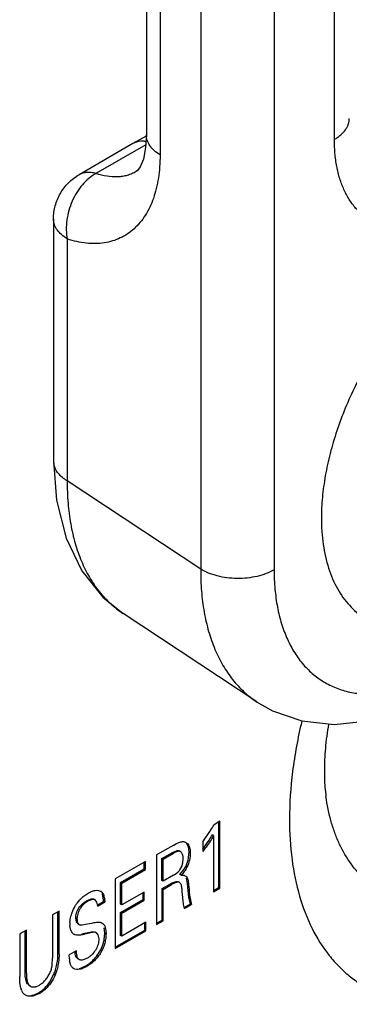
# Model space of a CAD drawing. Header units: inches. Extents: x 0 to 34, y 0 to 22.
# Tile 53 of 179: x 4.739 to 4.884, y 14.655 to 15.089. Entities that reach past the tile are written whole.
import ezdxf

# ---------------------------------------------------------------- set-up
doc = ezdxf.new("R2010")
doc.units = ezdxf.units.IN
doc.header["$LTSCALE"] = 1.87
doc.header["$MEASUREMENT"] = 0
doc.layers.get('0').update_dxf_attribs({"linetype": 'CONTINUOUS'})
doc.layers.add('ARTWORK', color=7, linetype='CONTINUOUS')

msp = doc.modelspace()

# ---------------------------------------------------------------- linework, layer by layer
at = {"color": 7, "linetype": 'CONTINUOUS'}
for p, q in [((4.8186263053, 15.4040993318), (4.8186263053, 14.846696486)), ((4.8509916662, 15.4037739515), (4.8509916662, 14.8463694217)), ((4.7946683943, 15.2523761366), (4.7946683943, 15.0383225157)), ((4.8007129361, 15.2435161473), (4.8007129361, 15.0294625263)), ((4.8775561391, 15.0362982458), (4.8775561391, 15.2445211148)), ((4.7946314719, 15.0376701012), (4.7887668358, 15.034450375)), ((4.7887670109, 15.0344500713), (4.7649730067, 15.0207117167)), ((4.7944204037, 15.0339497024), (4.7724353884, 15.0212559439)), ((4.7649801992, 15.0207158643), (4.7649730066, 15.0207117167)), ((4.7901794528, 15.0220897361), (4.7901473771, 15.0220712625)), ((4.7537235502, 15.0012264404), (4.7537235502, 14.8944581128)), ((4.7597681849, 14.9923663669), (4.759768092, 14.885598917)), ((4.8186263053, 14.846696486), (4.759768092, 14.885598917)), ((4.8433141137, 14.7881782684), (4.7844559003, 14.8270807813))]:
    msp.add_line(p, q, dxfattribs=at)
for points in [[(4.7946683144, 15.0383195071), (4.7943531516, 15.0327642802), (4.7933322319, 15.0276531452), (4.7919614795, 15.0242505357), (4.7907533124, 15.0225494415), (4.7901484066, 15.0220718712)], [(4.7537235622, 14.8944588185), (4.7550161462, 14.8771381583), (4.7592354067, 14.8603665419), (4.7661762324, 14.845994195), (4.7754822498, 14.8343600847), (4.7844936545, 14.8270558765)], [(4.8432683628, 14.7882085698), (4.8503212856, 14.7842085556), (4.8632920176, 14.7797412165), (4.8775150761, 14.7782084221), (4.8926058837, 14.7797573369)]]:
    msp.add_lwpolyline(points, dxfattribs=at)
msp.add_arc((4.7613852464, 14.8944648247), 0.0076607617, 180.0501998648, 193.3573731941, dxfattribs=at)
for points, knots in [([(4.8775561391, 15.0362982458), (4.8780626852, 15.0365907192), (4.8790276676, 15.0372030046), (4.8807381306, 15.0385261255), (4.8821643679, 15.0400258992), (4.8831956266, 15.0416756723), (4.8837406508, 15.0429203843), (4.884070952, 15.0441924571), (4.884145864, 15.04505376), (4.8841462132, 15.0454795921)], [0, 0, 0, 0, 0.1484438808, 0.2894984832, 0.5484645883, 0.6678586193, 0.7818280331, 0.8919299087, 1, 1, 1, 1]), ([(4.8007129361, 15.0294625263), (4.7998028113, 15.0300260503), (4.798153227, 15.0312390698), (4.7961905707, 15.0334131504), (4.7951441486, 15.0354419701), (4.7947365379, 15.037090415), (4.7946694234, 15.0379126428), (4.7946693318, 15.0383195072)], [0, 0, 0, 0, 0.2872806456, 0.5459368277, 0.7797637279, 0.8908093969, 1, 1, 1, 1]), ([(4.9332068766, 15.0041724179), (4.931432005, 15.0031478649), (4.9278881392, 15.0012926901), (4.922483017, 14.9990782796), (4.9171732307, 14.9975292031), (4.9120103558, 14.996661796), (4.9070418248, 14.9964870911), (4.902315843, 14.9970128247), (4.8978813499, 14.9982378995), (4.8937878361, 15.0001544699), (4.8900810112, 15.0027408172), (4.8868025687, 15.0059682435), (4.8839840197, 15.0097977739), (4.8816507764, 15.0141875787), (4.8798203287, 15.0190920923), (4.8785068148, 15.0244647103), (4.8777216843, 15.0302525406), (4.8775562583, 15.0342490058), (4.8775561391, 15.0362982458)], [0, 0, 0, 0, 0.0742761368, 0.1447554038, 0.2113717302, 0.2743308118, 0.3340147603, 0.3909850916, 0.4460080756, 0.5000109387, 0.5540132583, 0.6090347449, 0.6660028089, 0.7256837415, 0.788639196, 0.8552519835, 0.9257282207, 1, 1, 1, 1]), ([(4.7944433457, 15.0353836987), (4.7939279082, 15.0354589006), (4.7929122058, 15.0355391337), (4.7914214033, 15.0354256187), (4.7900266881, 15.0350740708), (4.7891685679, 15.034681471), (4.7887670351, 15.0344500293)], [0, 0, 0, 0, 0.2668419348, 0.5198171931, 0.7625812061, 1, 1, 1, 1]), ([(4.8007129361, 15.0294625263), (4.8007128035, 15.0277204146), (4.8005965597, 15.0243121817), (4.8000507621, 15.0193468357), (4.7991368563, 15.0146755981), (4.7974815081, 15.0090355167), (4.795098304, 15.0039126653), (4.7919572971, 14.9995710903), (4.7893338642, 14.9968223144), (4.7864114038, 14.9945313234), (4.7832099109, 14.9927186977), (4.7797562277, 14.9913968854), (4.7760770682, 14.9905761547), (4.7722004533, 14.9902603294), (4.7681541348, 14.9904493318), (4.763968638, 14.9911394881), (4.7611763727, 14.9919075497), (4.7597681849, 14.9923663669)], [0, 0, 0, 0, 0.078215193, 0.1529490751, 0.2240579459, 0.2915918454, 0.4166476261, 0.4751281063, 0.5315670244, 0.586675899, 0.6412504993, 0.6961221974, 0.7520974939, 0.8099211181, 0.8702325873, 0.9335056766, 1, 1, 1, 1]), ([(4.7537235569, 15.0012244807), (4.753723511, 15.0022055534), (4.753851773, 15.0041703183), (4.7544283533, 15.0070651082), (4.7553763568, 15.0098613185), (4.7566831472, 15.0125089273), (4.7583228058, 15.014964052), (4.7602700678, 15.0171835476), (4.7624901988, 15.0191309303), (4.764129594, 15.0202244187), (4.7649805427, 15.0207152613)], [0, 0, 0, 0, 0.1249529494, 0.2499235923, 0.3749157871, 0.4999120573, 0.6248987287, 0.7498649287, 0.8748825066, 1, 1, 1, 1]), ([(4.7724352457, 15.0212559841), (4.7701706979, 15.0200114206), (4.7670711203, 15.017337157), (4.7638747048, 15.0129424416), (4.7618664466, 15.0091152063), (4.7603984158, 15.0049967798), (4.7595192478, 15.000735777), (4.7592651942, 14.9964924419), (4.7595247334, 14.993707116), (4.7597682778, 14.9923663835)], [0, 0, 0, 0, 0.2322643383, 0.358045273, 0.4877776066, 0.6191919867, 0.7498479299, 0.8775159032, 1, 1, 1, 1]), ([(4.7724354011, 15.0212559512), (4.7717625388, 15.0214539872), (4.7704326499, 15.021740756), (4.7684556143, 15.0218098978), (4.7666127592, 15.0214883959), (4.7654927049, 15.0210112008), (4.7649802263, 15.0207158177)], [0, 0, 0, 0, 0.2742232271, 0.5291428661, 0.7687395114, 1, 1, 1, 1]), ([(4.7901474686, 15.0220714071), (4.7895406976, 15.0217229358), (4.7882778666, 15.0210985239), (4.7862699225, 15.0203981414), (4.7841565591, 15.019937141), (4.7811626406, 15.0196385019), (4.7771741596, 15.0199041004), (4.7740282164, 15.0207157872), (4.7724353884, 15.0212559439)], [0, 0, 0, 0, 0.1149076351, 0.2306487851, 0.3484028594, 0.4692733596, 0.7237939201, 1, 1, 1, 1]), ([(4.7597681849, 14.9923664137), (4.758857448, 14.9929303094), (4.7572074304, 14.9941412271), (4.7555316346, 14.9960030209), (4.7545902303, 14.9975862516), (4.7540927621, 14.9987788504), (4.753791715, 14.9999951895), (4.7537237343, 15.0008175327), (4.7537235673, 15.0012244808)], [0, 0, 0, 0, 0.2872741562, 0.545593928, 0.6652517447, 0.7798500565, 0.8908623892, 1, 1, 1, 1]), ([(4.9561196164, 14.9960284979), (4.9535177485, 14.9951894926), (4.9482558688, 14.9931196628), (4.9405275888, 14.9890711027), (4.9328106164, 14.9840362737), (4.9252008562, 14.9780766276), (4.91779009, 14.9712661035), (4.9106690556, 14.9636888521), (4.9039262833, 14.9554375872), (4.8976438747, 14.9466151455), (4.8919004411, 14.9373299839), (4.8867666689, 14.9276971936), (4.882305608, 14.9178361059), (4.8785738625, 14.9078682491), (4.8756156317, 14.8979175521), (4.8734684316, 14.8881045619), (4.8721605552, 14.8785527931), (4.8718487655, 14.8722713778), (4.8718487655, 14.8692100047)], [0, 0, 0, 0, 0.0510980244, 0.1054079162, 0.1628143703, 0.2230817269, 0.2858695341, 0.3507599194, 0.4172746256, 0.4848896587, 0.5530546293, 0.6212027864, 0.6887711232, 0.7552088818, 0.8199902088, 0.8826443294, 0.9427791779, 1, 1, 1, 1]), ([(4.759768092, 14.8855981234), (4.7590157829, 14.8860639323), (4.7576286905, 14.8870557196), (4.7558838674, 14.8887838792), (4.7546118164, 14.8906609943), (4.7540915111, 14.8920203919), (4.7539317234, 14.892695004)], [0, 0, 0, 0, 0.2821107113, 0.5414068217, 0.7789652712, 1, 1, 1, 1]), ([(4.7597680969, 14.8855989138), (4.7597517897, 14.8823409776), (4.7599724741, 14.8759817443), (4.7611277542, 14.8667515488), (4.763091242, 14.8581446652), (4.7658495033, 14.8502364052), (4.769383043, 14.8430966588), (4.7736667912, 14.8367910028), (4.778664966, 14.831382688), (4.7824699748, 14.8283934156), (4.7844559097, 14.8270807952)], [0, 0, 0, 0, 0.1477754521, 0.288206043, 0.4213257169, 0.5474535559, 0.6672304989, 0.7816435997, 0.8920239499, 1, 1, 1, 1]), ([(4.8718487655, 14.8692100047), (4.8718487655, 14.8672298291), (4.8719740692, 14.8633445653), (4.8725600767, 14.8576615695), (4.8735394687, 14.8522698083), (4.8749075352, 14.8472024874), (4.8766562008, 14.842487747), (4.8787782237, 14.8381525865), (4.8812607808, 14.8342213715), (4.8840928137, 14.8307193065), (4.8872576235, 14.8276681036), (4.8907366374, 14.8250870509), (4.8945092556, 14.8229943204), (4.898550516, 14.8214008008), (4.9028357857, 14.8203180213), (4.9073379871, 14.8197493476), (4.912029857, 14.8196969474), (4.9151998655, 14.8199995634), (4.9168037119, 14.8202302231)], [0, 0, 0, 0, 0.0771350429, 0.1512873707, 0.2223547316, 0.2903688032, 0.3554849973, 0.4179374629, 0.4780466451, 0.5362180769, 0.5929562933, 0.6488366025, 0.7044814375, 0.760524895, 0.817580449, 0.8762058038, 0.9368815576, 1, 1, 1, 1]), ([(4.8186263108, 14.8466964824), (4.8186100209, 14.8434416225), (4.8188302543, 14.8370882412), (4.8199832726, 14.8278661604), (4.8219429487, 14.8192660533), (4.8246959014, 14.8113630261), (4.8282227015, 14.8042267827), (4.8324983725, 14.7979227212), (4.8374872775, 14.7925139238), (4.8412856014, 14.7895226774), (4.8432681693, 14.7882086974)], [0, 0, 0, 0, 0.1477585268, 0.2881804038, 0.4212992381, 0.5474326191, 0.667219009, 0.7816418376, 0.8920276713, 1, 1, 1, 1]), ([(4.8509916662, 14.8463694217), (4.8498776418, 14.8457261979), (4.8474363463, 14.8445957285), (4.8434596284, 14.8434058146), (4.8391546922, 14.8426919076), (4.8346917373, 14.842480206), (4.8302440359, 14.8427805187), (4.8259841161, 14.8435796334), (4.8220802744, 14.8448480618), (4.819702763, 14.8460290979), (4.8186263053, 14.8466956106)], [0, 0, 0, 0, 0.1145658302, 0.2384115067, 0.36868789, 0.5022280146, 0.6354564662, 0.7648242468, 0.8872410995, 1, 1, 1, 1]), ([(4.8509916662, 14.8463694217), (4.8509917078, 14.8435382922), (4.8512194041, 14.8380190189), (4.8523051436, 14.8300269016), (4.8538376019, 14.8237577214), (4.8554345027, 14.8190818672), (4.8572180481, 14.8147590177), (4.8598686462, 14.8097727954), (4.8637605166, 14.8044847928), (4.8682881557, 14.8000282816), (4.8734065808, 14.7964561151), (4.879059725, 14.7938101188), (4.8851833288, 14.792117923), (4.8917091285, 14.7913920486), (4.8973528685, 14.7915901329), (4.9019885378, 14.7922073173), (4.9068366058, 14.7931626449), (4.9130323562, 14.7949705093), (4.9204968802, 14.798026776), (4.9253907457, 14.8005895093), (4.9278426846, 14.8020051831)], [0, 0, 0, 0, 0.0742992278, 0.1447425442, 0.2113508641, 0.2432814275, 0.2743372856, 0.3340114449, 0.3909740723, 0.4459909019, 0.4999888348, 0.5539872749, 0.609005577, 0.6659705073, 0.7256476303, 0.7567051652, 0.7886375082, 0.8552495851, 0.9256968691, 1, 1, 1, 1])]:
    msp.add_open_spline(points, degree=3, knots=knots, dxfattribs=at)
at = {"color": 3, "linetype": 'CONTINUOUS'}
for points, knots in [([(4.863185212, 14.7795491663), (4.8614413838, 14.7722398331), (4.8587744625, 14.7578957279), (4.8577678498, 14.7433277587), (4.8577678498, 14.736282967)], [0, 0, 0, 0, 0.516129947, 1, 1, 1, 1]), ([(4.8749893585, 14.7783243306), (4.8743855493, 14.7747528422), (4.8734843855, 14.767901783), (4.8731447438, 14.7609975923), (4.8731447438, 14.7577173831)], [0, 0, 0, 0, 0.524771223, 1, 1, 1, 1]), ([(5.0107570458, 14.760828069), (5.0049607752, 14.7524026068), (4.995453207, 14.7405443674), (4.9812340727, 14.7267548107), (4.970349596, 14.7179409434), (4.9592680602, 14.710652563), (4.9481679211, 14.7050073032), (4.9372237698, 14.7011045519), (4.9266065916, 14.6990180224), (4.9164876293, 14.6987985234), (4.9085329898, 14.7002218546), (4.9026816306, 14.7023024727), (4.897197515, 14.7049716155), (4.8908965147, 14.7094980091), (4.8845555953, 14.7166346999), (4.8804226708, 14.7237556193), (4.877775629, 14.730089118), (4.8754940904, 14.7371080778), (4.8743799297, 14.7426537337), (4.8738632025, 14.7464424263)], [0, 0, 0, 0, 0.1644696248, 0.2430944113, 0.31825778, 0.38936544, 0.4560204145, 0.5180627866, 0.5756451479, 0.6292926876, 0.6799382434, 0.7045750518, 0.7289829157, 0.7778498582, 0.8282074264, 0.8814125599, 0.9094330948, 0.9385046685, 1, 1, 1, 1]), ([(4.8731447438, 14.7577173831), (4.8731447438, 14.7566998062), (4.8732025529, 14.7529326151), (4.8734904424, 14.7491666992), (4.8738624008, 14.7464418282)], [0, 0, 0, 0, 0.2700778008, 1, 1, 1, 1]), ([(4.8577678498, 14.736282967), (4.8577678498, 14.7303434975), (4.8584365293, 14.7188868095), (4.861692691, 14.7026383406), (4.8671387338, 14.6882782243), (4.8735512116, 14.677978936), (4.8796493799, 14.6710996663), (4.8846209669, 14.6666573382), (4.8900294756, 14.6628884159), (4.895843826, 14.659809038), (4.9020351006, 14.6574372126), (4.9108581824, 14.6552077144), (4.9228019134, 14.6543032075), (4.9378164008, 14.6561902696), (4.953433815, 14.6609320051), (4.969366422, 14.6684184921), (4.9853243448, 14.6784962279), (5.0010129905, 14.6909655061), (5.0161328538, 14.7055901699), (5.0303946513, 14.7220852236), (5.0390856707, 14.7340304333), (5.0432290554, 14.7402379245)], [0, 0, 0, 0, 0.0658873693, 0.1268967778, 0.1831457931, 0.235384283, 0.260407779, 0.2849281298, 0.3091663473, 0.3333571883, 0.3577365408, 0.3825333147, 0.4341070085, 0.4894906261, 0.5494886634, 0.6144219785, 0.6841973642, 0.7583929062, 0.8363475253, 0.9172087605, 1, 1, 1, 1])]:
    msp.add_open_spline(points, degree=3, knots=knots, dxfattribs=at)
at = {"layer": 'ARTWORK', "color": 3, "linetype": 'CONTINUOUS'}
for p, q in [((4.8271179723, 14.7354283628), (4.8244965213, 14.7339147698)), ((4.8271179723, 14.7059724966), (4.8271179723, 14.7354283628)), ((4.8195511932, 14.7264208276), (4.8230206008, 14.7314256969)), ((4.8242910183, 14.7291575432), (4.8242910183, 14.7043402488)), ((4.8067908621, 14.7249708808), (4.7991909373, 14.7205827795)), ((4.8067908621, 14.7249708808), (4.8078998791, 14.7255817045)), ((4.8078998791, 14.7255817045), (4.8086415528, 14.7259287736)), ((4.8116780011, 14.7263434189), (4.8121042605, 14.7261485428)), ((4.813459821, 14.7245005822), (4.813650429, 14.7240031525)), ((4.8195511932, 14.7264208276), (4.8195511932, 14.7221641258)), ((4.7991909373, 14.7205827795), (4.7991909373, 14.6898477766)), ((4.8020466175, 14.7186519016), (4.8067010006, 14.7213392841)), ((4.8101705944, 14.7216340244), (4.809714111, 14.7220350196)), ((4.7942316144, 14.7177193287), (4.7808916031, 14.7100169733)), ((4.7942316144, 14.7140979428), (4.7942316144, 14.7177193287)), ((4.8020466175, 14.7089928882), (4.8020466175, 14.7186519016)), ((4.8094984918, 14.7139767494), (4.8102793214, 14.7154223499)), ((4.8102793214, 14.7154223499), (4.8107699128, 14.7170840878)), ((4.8107699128, 14.7170840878), (4.810940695, 14.7188084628)), ((4.7838371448, 14.7080963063), (4.7942316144, 14.7140979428)), ((4.8067010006, 14.7116802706), (4.8020466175, 14.7089928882)), ((4.8067010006, 14.7116802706), (4.8071295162, 14.7119370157)), ((4.8071295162, 14.7119370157), (4.8077392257, 14.7123274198)), ((4.8077392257, 14.7123274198), (4.8086960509, 14.7130693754)), ((4.8086960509, 14.7130693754), (4.8091335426, 14.7135131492)), ((4.8100273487, 14.7116821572), (4.8111990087, 14.7116396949)), ((4.7808916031, 14.7100169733), (4.7808916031, 14.6792819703)), ((4.7838371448, 14.6985206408), (4.7838371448, 14.7080963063)), ((4.8021077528, 14.705406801), (4.805815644, 14.7075476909)), ((4.8074252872, 14.7083134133), (4.805815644, 14.7075476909)), ((4.8098103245, 14.707912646), (4.809345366, 14.7083917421)), ((4.812833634, 14.710102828), (4.8130324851, 14.7094967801)), ((4.8130324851, 14.7094967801), (4.8131113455, 14.7091111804)), ((4.8131113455, 14.7091111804), (4.8132682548, 14.7076399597)), ((4.8242910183, 14.7043402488), (4.8271179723, 14.7059724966)), ((4.7668639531, 14.7022394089), (4.7690446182, 14.7037703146)), ((4.7690446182, 14.7037703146), (4.7701687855, 14.7043486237)), ((4.7735490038, 14.7049243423), (4.7739721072, 14.7048216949)), ((4.7739721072, 14.7048216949), (4.7745205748, 14.7045820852)), ((4.7750226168, 14.7041992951), (4.7754979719, 14.7035522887)), ((4.7754979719, 14.7035522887), (4.7757156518, 14.7030972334)), ((4.7937314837, 14.7042335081), (4.7838371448, 14.6985206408)), ((4.7937314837, 14.7006580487), (4.7937314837, 14.7042335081)), ((4.8021077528, 14.6915319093), (4.8021077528, 14.705406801)), ((4.810699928, 14.7017989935), (4.8104700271, 14.7044917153)), ((4.7728316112, 14.6998112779), (4.7720454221, 14.7007210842)), ((4.773256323, 14.697942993), (4.7728316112, 14.6998112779)), ((4.773256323, 14.697942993), (4.7763175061, 14.6997104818)), ((4.7838371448, 14.6949451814), (4.7937314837, 14.7006580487)), ((4.8114408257, 14.6969207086), (4.8145911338, 14.698739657)), ((4.7561656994, 14.6957405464), (4.7533100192, 14.6940917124)), ((4.7533100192, 14.6940917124), (4.7533100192, 14.6752338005)), ((4.7561656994, 14.6767958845), (4.7561656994, 14.6957405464)), ((4.7838371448, 14.684729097), (4.7838371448, 14.6949451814)), ((4.7612464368, 14.6878535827), (4.7609805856, 14.6893076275)), ((4.7663640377, 14.6896968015), (4.7678977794, 14.6899978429)), ((4.7678977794, 14.6899978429), (4.7704269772, 14.6905206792)), ((4.7747559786, 14.6907232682), (4.7751220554, 14.6905555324)), ((4.7944687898, 14.6908676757), (4.7838371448, 14.684729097)), ((4.7944687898, 14.6871212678), (4.7944687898, 14.6908676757)), ((4.7991909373, 14.6898477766), (4.8021077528, 14.6915319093)), ((4.7417650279, 14.6874257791), (4.7388194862, 14.6857250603)), ((4.7388194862, 14.6857250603), (4.7388194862, 14.6669964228)), ((4.7417650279, 14.6683977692), (4.7417650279, 14.6874257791)), ((4.7631535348, 14.6853441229), (4.7628562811, 14.6854907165)), ((4.7734453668, 14.685300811), (4.7726207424, 14.6862330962)), ((4.7738139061, 14.6835803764), (4.7734453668, 14.685300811)), ((4.7766407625, 14.6881500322), (4.7768780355, 14.6858190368)), ((4.7808916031, 14.6792819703), (4.7944687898, 14.6871212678)), ((4.7637148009, 14.678347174), (4.7606543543, 14.6765801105)), ((4.7607235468, 14.6747282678), (4.7606543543, 14.6765801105)), ((4.753146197, 14.6718835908), (4.7533100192, 14.6752338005)), ((4.7684840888, 14.6713959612), (4.7665451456, 14.6704734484)), ((4.7669572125, 14.6744544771), (4.7688398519, 14.6752185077)), ((4.7388937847, 14.6642309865), (4.7388194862, 14.6669964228)), ((4.7625955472, 14.6704636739), (4.7621166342, 14.670822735)), ((4.7392515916, 14.6618379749), (4.7388937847, 14.6642309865)), ((4.7427078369, 14.6634062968), (4.7435458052, 14.6626330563)), ((4.7462611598, 14.6625933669), (4.7475662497, 14.6631930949)), ((4.7395665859, 14.6608868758), (4.7393912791, 14.6613599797)), ((4.7475662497, 14.6594016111), (4.7450842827, 14.6583726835))]:
    msp.add_line(p, q, dxfattribs=at)
at = {"layer": 'ARTWORK', "color": 7, "linetype": 'CONTINUOUS'}
for p, q in [((4.8265876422, 14.7062787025), (4.8265876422, 14.7351221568)), ((4.8242910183, 14.7291575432), (4.8237606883, 14.7294637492)), ((4.813181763, 14.7241134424), (4.8123442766, 14.7257869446)), ((4.8135039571, 14.7217522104), (4.813181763, 14.7241134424)), ((4.8195607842, 14.7231592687), (4.8223626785, 14.727130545)), ((4.8015162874, 14.7189581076), (4.8061706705, 14.72164549)), ((4.8020466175, 14.7186519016), (4.8015162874, 14.7189581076)), ((4.8015162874, 14.7092990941), (4.8015162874, 14.7189581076)), ((4.8061706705, 14.72164549), (4.8078830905, 14.7224270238)), ((4.8067010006, 14.7213392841), (4.8061706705, 14.72164549)), ((4.8097141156, 14.7220350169), (4.8091837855, 14.7223412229)), ((4.8133177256, 14.7195711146), (4.8135039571, 14.7217522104)), ((4.8140342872, 14.7214460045), (4.8135039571, 14.7217522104)), ((4.7937012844, 14.7144041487), (4.7937012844, 14.7174131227)), ((4.811321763, 14.7142399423), (4.8120006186, 14.715435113)), ((4.8120006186, 14.715435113), (4.8127981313, 14.7174161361)), ((4.8125309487, 14.7151289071), (4.8120006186, 14.715435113)), ((4.7833068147, 14.7084025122), (4.7937012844, 14.7144041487)), ((4.7942316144, 14.7140979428), (4.7937012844, 14.7144041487)), ((4.8094970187, 14.7119883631), (4.811321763, 14.7142399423)), ((4.8100273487, 14.7116821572), (4.8094970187, 14.7119883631)), ((4.8127379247, 14.7079461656), (4.8123151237, 14.7103812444)), ((4.7838371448, 14.7080963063), (4.7833068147, 14.7084025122)), ((4.7833068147, 14.6988268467), (4.7833068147, 14.7084025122)), ((4.8020466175, 14.7089928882), (4.8015162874, 14.7092990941)), ((4.8015774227, 14.705713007), (4.8052853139, 14.7078538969)), ((4.805815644, 14.7075476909), (4.8052853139, 14.7078538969)), ((4.8093454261, 14.7083917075), (4.808815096, 14.7086979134)), ((4.8132682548, 14.7076399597), (4.8127379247, 14.7079461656)), ((4.8130409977, 14.7047596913), (4.8127379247, 14.7079461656)), ((4.8242910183, 14.7049526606), (4.8265876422, 14.7062787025)), ((4.8271179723, 14.7059724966), (4.8265876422, 14.7062787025)), ((4.7750226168, 14.7041992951), (4.7744922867, 14.704505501)), ((4.7932011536, 14.7009642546), (4.7932011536, 14.7039273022)), ((4.8021077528, 14.705406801), (4.8015774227, 14.705713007)), ((4.8015774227, 14.6918381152), (4.8015774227, 14.705713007)), ((4.8134571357, 14.7017613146), (4.8130409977, 14.7047596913)), ((4.8140608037, 14.6990458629), (4.8134571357, 14.7017613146)), ((4.7682483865, 14.7003475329), (4.7700273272, 14.7011265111)), ((4.7687787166, 14.700041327), (4.7682483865, 14.7003475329)), ((4.7720454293, 14.70072108), (4.7715150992, 14.701027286)), ((4.7732841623, 14.698571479), (4.775787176, 14.7000166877)), ((4.7763175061, 14.6997104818), (4.775787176, 14.7000166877)), ((4.7833068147, 14.6952513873), (4.7932011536, 14.7009642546)), ((4.7838371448, 14.6985206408), (4.7833068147, 14.6988268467)), ((4.7937314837, 14.7006580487), (4.7932011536, 14.7009642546)), ((4.8113323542, 14.6974704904), (4.8140608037, 14.6990458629)), ((4.8145911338, 14.698739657), (4.8140608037, 14.6990458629)), ((4.7556353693, 14.6771020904), (4.7556353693, 14.6954343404)), ((4.7838371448, 14.6949451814), (4.7833068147, 14.6952513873)), ((4.7833068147, 14.685035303), (4.7833068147, 14.6952513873)), ((4.7640676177, 14.6923424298), (4.7635372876, 14.6926486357)), ((4.7638513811, 14.6910099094), (4.7635372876, 14.6926486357)), ((4.7645340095, 14.6901950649), (4.7638513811, 14.6910099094)), ((4.7645339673, 14.6901950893), (4.7650642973, 14.6898888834)), ((4.7939384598, 14.6874274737), (4.7939384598, 14.6905614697)), ((4.7991909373, 14.6904601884), (4.8015774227, 14.6918381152)), ((4.8021077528, 14.6915319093), (4.8015774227, 14.6918381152)), ((4.7412346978, 14.6687039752), (4.7412346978, 14.6871195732)), ((4.7631535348, 14.6853441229), (4.7626232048, 14.6856503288)), ((4.7683957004, 14.6862591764), (4.7702566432, 14.6866951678)), ((4.7689260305, 14.6859529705), (4.7683957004, 14.6862591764)), ((4.7702566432, 14.6866951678), (4.7718026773, 14.6866698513)), ((4.7726207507, 14.6862330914), (4.7720904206, 14.6865392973)), ((4.7760775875, 14.6833163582), (4.7763477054, 14.6861252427)), ((4.7763477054, 14.6861252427), (4.7761105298, 14.6884558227)), ((4.7768780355, 14.6858190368), (4.7763477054, 14.6861252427)), ((4.7808916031, 14.6798943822), (4.7939384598, 14.6874274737)), ((4.7838371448, 14.684729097), (4.7833068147, 14.685035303)), ((4.7944687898, 14.6871212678), (4.7939384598, 14.6874274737)), ((4.7555817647, 14.6751431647), (4.7556353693, 14.6771020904)), ((4.7561656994, 14.6767958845), (4.7556353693, 14.6771020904)), ((4.7633233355, 14.6768308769), (4.7632067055, 14.6780512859)), ((4.7634381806, 14.6762784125), (4.7633233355, 14.6768308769)), ((4.7643382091, 14.6749120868), (4.7648685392, 14.6746058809)), ((4.7663701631, 14.6709138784), (4.7679537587, 14.6717021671)), ((4.7684840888, 14.6713959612), (4.7679537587, 14.6717021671)), ((4.7417650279, 14.6683977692), (4.7412346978, 14.6687039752)), ((4.7412824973, 14.6670819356), (4.7412346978, 14.6687039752)), ((4.7416012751, 14.6650157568), (4.7412824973, 14.6670819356)), ((4.7521629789, 14.6646638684), (4.7538985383, 14.6679260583)), ((4.7544288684, 14.6676198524), (4.7538985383, 14.6679260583)), ((4.7652030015, 14.6705382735), (4.7660224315, 14.670782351)), ((4.7421775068, 14.6637125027), (4.7416012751, 14.6650157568)), ((4.7427078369, 14.6634062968), (4.7421775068, 14.6637125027)), ((4.743015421, 14.6629391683), (4.7435457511, 14.6626329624)), ((4.7448655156, 14.6587586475), (4.7470359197, 14.659707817)), ((4.7475662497, 14.6594016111), (4.7470359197, 14.659707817))]:
    msp.add_line(p, q, dxfattribs=at)
at = {"layer": 'ARTWORK', "color": 3, "linetype": 'CONTINUOUS'}
for centre, radius, start, end in [((4.7781426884, 14.7597186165), 0.0530520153, 327.770947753, 330.896570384), ((4.8052492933, 14.7169463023), 0.0051840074, 318.5276508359, 325.0522199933), ((4.8105405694, 14.7094116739), 0.0023232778, 59.9849397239, 73.5361921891), ((4.7737116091, 14.6963547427), 0.0087437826, 111.4597123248, 113.9025346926), ((4.7732788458, 14.7024289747), 0.0024855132, 51.8572917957, 60.0273474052), ((4.7733168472, 14.7024801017), 0.0024218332, 45.2245638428, 51.8173091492), ((4.7718298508, 14.6901081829), 0.0108845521, 176.8493086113, 179.9807183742), ((4.7701813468, 14.6901107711), 0.0092360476, 179.9933327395, 182.5712375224), ((4.7698452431, 14.6900954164), 0.0088995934, 182.5695561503, 185.0784490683), ((4.7702852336, 14.6866627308), 0.0065272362, 13.1711621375, 16.166777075), ((4.7743752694, 14.6758861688), 0.0137007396, 184.8480648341, 187.2491399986), ((4.7719777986, 14.675584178), 0.0112843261, 187.2640969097, 189.4111336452), ((4.7638207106, 14.6725937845), 0.0024577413, 218.1559004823, 226.1040762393), ((4.7637091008, 14.678489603), 0.0085030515, 287.0830485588, 289.4833306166), ((4.7445758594, 14.6673956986), 0.0050877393, 281.0872251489, 285.1841559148), ((4.7443875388, 14.6680932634), 0.0058102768, 285.1746726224, 288.8121679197), ((4.7468525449, 14.6637998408), 0.0078500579, 194.4726229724, 198.1079327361), ((4.7447981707, 14.6630655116), 0.0056670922, 202.6087471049, 213.2142665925), ((4.74319275, 14.6620587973), 0.0037726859, 213.7786021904, 224.9205850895), ((4.7431745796, 14.6620423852), 0.0037482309, 224.939072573, 231.2396004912), ((4.7432326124, 14.6621186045), 0.0038439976, 231.2763554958, 240.0241757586)]:
    msp.add_arc(centre, radius, start, end, dxfattribs=at)
at = {"layer": 'ARTWORK', "color": 7, "linetype": 'CONTINUOUS'}
for centre, radius, start, end in [((4.7833165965, 14.7521116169), 0.0463535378, 327.3895235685, 330.7520619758), ((4.7982747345, 14.7220580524), 0.0152471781, 342.2752658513, 350.6126542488), ((4.6961908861, 15.0133595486), 0.3349749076, 282.0766773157, 282.4479670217), ((4.7585713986, 14.6865580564), 0.017803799, 344.3448502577, 349.5091196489), ((4.7630158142, 14.6792566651), 0.0089918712, 289.534268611, 291.9033706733), ((4.7375931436, 14.6744256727), 0.0175377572, 314.239972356, 326.1778749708), ((4.7430454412, 14.665140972), 0.0066357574, 277.3152199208, 282.6670640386), ((4.7429435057, 14.6656188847), 0.007124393, 282.624080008, 285.651101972)]:
    msp.add_arc(centre, radius, start, end, dxfattribs=at)
at = {"layer": 'ARTWORK', "color": 3, "linetype": 'CONTINUOUS'}
for points, knots in [([(4.8242910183, 14.7291575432), (4.8239453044, 14.7285392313), (4.822509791, 14.7261134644), (4.820864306, 14.7238151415), (4.8195511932, 14.7221641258)], [0, 0, 0, 0, 0.2513896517, 1, 1, 1, 1]), ([(4.8086415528, 14.7259287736), (4.8089099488, 14.726042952), (4.8094399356, 14.7262426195), (4.8104434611, 14.7264951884), (4.8112303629, 14.7265006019), (4.8116780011, 14.7263434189)], [0, 0, 0, 0, 0.2808589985, 0.5431570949, 1, 1, 1, 1]), ([(4.8121054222, 14.7261505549), (4.8124022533, 14.7259791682), (4.8129488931, 14.7254806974), (4.8133080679, 14.7248464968), (4.813459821, 14.7245005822)], [0, 0, 0, 0, 0.4757240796, 1, 1, 1, 1]), ([(4.813650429, 14.7240031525), (4.8137153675, 14.7238078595), (4.8139475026, 14.7229746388), (4.8140342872, 14.7221042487), (4.8140342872, 14.7214460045)], [0, 0, 0, 0, 0.2381880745, 1, 1, 1, 1]), ([(4.809714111, 14.7220350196), (4.8096202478, 14.7220892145), (4.8094148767, 14.7221773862), (4.8090726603, 14.7222251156), (4.80870606, 14.7221944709), (4.8081748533, 14.7220669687), (4.8074959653, 14.7217817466), (4.8069687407, 14.7214938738), (4.8067010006, 14.7213392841)], [0, 0, 0, 0, 0.1008484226, 0.2053062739, 0.3182380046, 0.4411758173, 0.7123343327, 1, 1, 1, 1]), ([(4.810940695, 14.7188084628), (4.810940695, 14.7193379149), (4.8108586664, 14.7201171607), (4.8105420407, 14.7210593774), (4.8103078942, 14.7214637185), (4.8101705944, 14.7216340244)], [0, 0, 0, 0, 0.5343303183, 0.7792258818, 1, 1, 1, 1]), ([(4.8140342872, 14.7214460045), (4.8140342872, 14.7204082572), (4.8137562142, 14.7182287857), (4.8130360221, 14.7161509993), (4.8125309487, 14.7151289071)], [0, 0, 0, 0, 0.4765068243, 1, 1, 1, 1]), ([(4.8125309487, 14.7151289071), (4.8122102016, 14.7144805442), (4.811458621, 14.7132613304), (4.8105294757, 14.7121719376), (4.8100273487, 14.7116821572)], [0, 0, 0, 0, 0.5076935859, 1, 1, 1, 1]), ([(4.8117027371, 14.7114233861), (4.8119492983, 14.7112810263), (4.812406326, 14.7108919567), (4.8127140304, 14.7103805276), (4.812833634, 14.710102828)], [0, 0, 0, 0, 0.4849653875, 1, 1, 1, 1]), ([(4.809345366, 14.7083917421), (4.8090927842, 14.7085375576), (4.8085960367, 14.7085926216), (4.8079540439, 14.7084824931), (4.807604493, 14.7083767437), (4.8074252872, 14.7083134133)], [0, 0, 0, 0, 0.4453199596, 0.7097870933, 1, 1, 1, 1]), ([(4.8104700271, 14.7044917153), (4.8104187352, 14.7051117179), (4.8103593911, 14.7060268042), (4.8101380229, 14.7071758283), (4.8099423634, 14.7076950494), (4.8098103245, 14.707912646)], [0, 0, 0, 0, 0.5320519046, 0.7823250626, 1, 1, 1, 1]), ([(4.8132682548, 14.7076399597), (4.8133992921, 14.7061049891), (4.8136694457, 14.7031156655), (4.814195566, 14.7001470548), (4.8145911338, 14.698739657)], [0, 0, 0, 0, 0.5130929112, 1, 1, 1, 1]), ([(4.7633087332, 14.6981214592), (4.7635500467, 14.6985240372), (4.7645586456, 14.7000389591), (4.7658275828, 14.7013757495), (4.7668639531, 14.7022394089)], [0, 0, 0, 0, 0.2581148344, 1, 1, 1, 1]), ([(4.7705127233, 14.7044923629), (4.7710192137, 14.7046912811), (4.7720171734, 14.7049800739), (4.7730690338, 14.7050083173), (4.7735490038, 14.7049243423)], [0, 0, 0, 0, 0.5275791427, 1, 1, 1, 1]), ([(4.7757156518, 14.7030972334), (4.7759247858, 14.702588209), (4.7761923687, 14.7014567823), (4.7762894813, 14.7003099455), (4.7763175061, 14.6997104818)], [0, 0, 0, 0, 0.4783529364, 1, 1, 1, 1]), ([(4.8114408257, 14.6969207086), (4.8112343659, 14.6976965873), (4.8109385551, 14.6993209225), (4.8107743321, 14.7009589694), (4.810699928, 14.7017989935)], [0, 0, 0, 0, 0.4877187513, 1, 1, 1, 1]), ([(4.7615929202, 14.6941889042), (4.761693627, 14.6945277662), (4.7621428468, 14.6958877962), (4.7627541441, 14.6971962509), (4.7633087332, 14.6981214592)], [0, 0, 0, 0, 0.2468294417, 1, 1, 1, 1]), ([(4.7687787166, 14.700041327), (4.7681378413, 14.6996712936), (4.7668779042, 14.6987404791), (4.7652991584, 14.6969147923), (4.7644789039, 14.6950117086), (4.7641337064, 14.693460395), (4.7640676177, 14.6927032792), (4.7640676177, 14.6923424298)], [0, 0, 0, 0, 0.2355950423, 0.4946966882, 0.75919184, 0.8851205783, 1, 1, 1, 1]), ([(4.7720454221, 14.7007210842), (4.77194295, 14.7007802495), (4.7717179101, 14.700875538), (4.7713453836, 14.700928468), (4.7709472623, 14.700906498), (4.7703724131, 14.700788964), (4.7696351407, 14.7005072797), (4.769065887, 14.7002071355), (4.7687787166, 14.700041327)], [0, 0, 0, 0, 0.1021773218, 0.2082881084, 0.3221274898, 0.4448924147, 0.7136548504, 1, 1, 1, 1]), ([(4.7609617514, 14.6907064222), (4.7609767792, 14.6909842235), (4.7610823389, 14.6921613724), (4.7613356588, 14.6933232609), (4.7615929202, 14.6941889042)], [0, 0, 0, 0, 0.2355156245, 1, 1, 1, 1]), ([(4.7640676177, 14.6923424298), (4.7640676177, 14.6920792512), (4.7641055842, 14.6915719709), (4.7642858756, 14.6908669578), (4.7645880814, 14.6902784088), (4.7648959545, 14.6899860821), (4.765064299, 14.6898888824)], [0, 0, 0, 0, 0.2868070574, 0.5515474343, 0.7881569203, 1, 1, 1, 1]), ([(4.765064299, 14.6898888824), (4.76515453, 14.6898367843), (4.7655659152, 14.6896621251), (4.7660272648, 14.6896632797), (4.7663640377, 14.6896968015)], [0, 0, 0, 0, 0.2353924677, 1, 1, 1, 1]), ([(4.7704269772, 14.6905206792), (4.770807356, 14.6905975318), (4.7715628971, 14.6907509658), (4.772992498, 14.6909811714), (4.7741142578, 14.690971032), (4.7747559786, 14.6907232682)], [0, 0, 0, 0, 0.2663329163, 0.527894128, 1, 1, 1, 1]), ([(4.7751200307, 14.6905520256), (4.7752926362, 14.6904523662), (4.7756201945, 14.6902045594), (4.776172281, 14.6895392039), (4.7764280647, 14.6889147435), (4.7765543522, 14.6884801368)], [0, 0, 0, 0, 0.2321206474, 0.4729132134, 1, 1, 1, 1]), ([(4.7628555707, 14.6854894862), (4.7624633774, 14.6857159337), (4.7617645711, 14.6864466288), (4.7613904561, 14.687356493), (4.7612464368, 14.6878535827)], [0, 0, 0, 0, 0.4666844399, 1, 1, 1, 1]), ([(4.7689260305, 14.6859529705), (4.7684301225, 14.6858429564), (4.7676840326, 14.6856809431), (4.7666868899, 14.6854659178), (4.765702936, 14.685259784), (4.7645248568, 14.6850778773), (4.7635642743, 14.6851794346), (4.7631535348, 14.6853441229)], [0, 0, 0, 0, 0.2597528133, 0.3903988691, 0.521648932, 0.7737098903, 1, 1, 1, 1]), ([(4.7768780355, 14.6858190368), (4.7768780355, 14.6851583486), (4.776774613, 14.683777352), (4.7762054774, 14.6809305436), (4.7750672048, 14.6780948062), (4.7733254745, 14.6755850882), (4.7718158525, 14.6739141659), (4.7702023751, 14.6725063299), (4.7690566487, 14.6717265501), (4.7684840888, 14.6713959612)], [0, 0, 0, 0, 0.1137755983, 0.2375806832, 0.4993580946, 0.6320157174, 0.762137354, 0.8861455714, 1, 1, 1, 1]), ([(4.7726207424, 14.6862330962), (4.7725014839, 14.6863019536), (4.7722397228, 14.686409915), (4.7716549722, 14.6865014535), (4.7708635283, 14.6864247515), (4.7699084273, 14.6861973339), (4.7692562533, 14.6860251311), (4.7689260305, 14.6859529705)], [0, 0, 0, 0, 0.1091053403, 0.2215051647, 0.4659286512, 0.7321954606, 1, 1, 1, 1]), ([(4.7725332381, 14.6789351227), (4.7727564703, 14.679307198), (4.7731466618, 14.6800713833), (4.7736562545, 14.6816162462), (4.7738139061, 14.6828112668), (4.7738139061, 14.6835803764)], [0, 0, 0, 0, 0.2673376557, 0.5261348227, 1, 1, 1, 1]), ([(4.7561656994, 14.6767958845), (4.7561656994, 14.6760767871), (4.7561336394, 14.6745883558), (4.7558436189, 14.6723067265), (4.7553015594, 14.6699499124), (4.7547544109, 14.6683919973), (4.7544288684, 14.6676198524)], [0, 0, 0, 0, 0.2294847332, 0.4745415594, 0.7325811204, 1, 1, 1, 1]), ([(4.7637148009, 14.678347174), (4.763725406, 14.6779600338), (4.763755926, 14.6772049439), (4.7638744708, 14.6762850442), (4.7640664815, 14.6756200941), (4.7642604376, 14.675195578), (4.7645237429, 14.674845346), (4.7647498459, 14.6746744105), (4.7648685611, 14.6746058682)], [0, 0, 0, 0, 0.2853541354, 0.556912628, 0.6805089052, 0.7941028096, 0.8989976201, 1, 1, 1, 1]), ([(4.7688398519, 14.6752185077), (4.769184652, 14.675417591), (4.7698751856, 14.6758947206), (4.7711932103, 14.6770645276), (4.7720574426, 14.678142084), (4.7725332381, 14.6789351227)], [0, 0, 0, 0, 0.2261275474, 0.47474914, 1, 1, 1, 1]), ([(4.7521157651, 14.6685076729), (4.7523836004, 14.66905929), (4.7528236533, 14.6701615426), (4.7530665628, 14.6713220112), (4.753146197, 14.6718835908)], [0, 0, 0, 0, 0.5194868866, 1, 1, 1, 1]), ([(4.7618881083, 14.6710753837), (4.7616102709, 14.6714350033), (4.7611529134, 14.6722986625), (4.760928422, 14.6732394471), (4.760845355, 14.6737389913)], [0, 0, 0, 0, 0.472961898, 1, 1, 1, 1]), ([(4.7648685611, 14.6746058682), (4.7650073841, 14.6745257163), (4.7654038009, 14.6743681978), (4.7661237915, 14.6743069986), (4.7666733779, 14.6743888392), (4.7669572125, 14.6744544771)], [0, 0, 0, 0, 0.2250368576, 0.5910242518, 1, 1, 1, 1]), ([(4.7417650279, 14.6683977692), (4.7417650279, 14.6674822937), (4.7418067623, 14.6661379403), (4.7421629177, 14.6644573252), (4.7424928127, 14.6637159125), (4.7427078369, 14.6634062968)], [0, 0, 0, 0, 0.534237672, 0.780021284, 1, 1, 1, 1]), ([(4.7544288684, 14.6676198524), (4.7540645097, 14.6667491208), (4.7533247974, 14.6652599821), (4.7519922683, 14.6633144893), (4.7506181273, 14.6617562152), (4.7491480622, 14.6604355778), (4.7480954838, 14.6597071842), (4.7475662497, 14.6594016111)], [0, 0, 0, 0, 0.2602044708, 0.4563682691, 0.6485415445, 0.8315321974, 1, 1, 1, 1]), ([(4.7499867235, 14.6652921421), (4.7504084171, 14.6657784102), (4.751187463, 14.6668090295), (4.7518342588, 14.6679278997), (4.7521157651, 14.6685076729)], [0, 0, 0, 0, 0.4996683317, 1, 1, 1, 1]), ([(4.7662069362, 14.6703617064), (4.7658807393, 14.670261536), (4.7650895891, 14.6700715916), (4.7638463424, 14.6700015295), (4.7629604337, 14.6702529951), (4.7625955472, 14.6704636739)], [0, 0, 0, 0, 0.2768186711, 0.6581936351, 1, 1, 1, 1]), ([(4.743545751, 14.6626329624), (4.7436840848, 14.6625530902), (4.7439852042, 14.6624212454), (4.7446634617, 14.662289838), (4.7451995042, 14.6623337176), (4.7455542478, 14.6624029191)], [0, 0, 0, 0, 0.2325652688, 0.4737831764, 1, 1, 1, 1]), ([(4.7475662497, 14.6631930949), (4.748003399, 14.6634454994), (4.748865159, 14.6640952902), (4.7496154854, 14.6648640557), (4.7499867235, 14.6652921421)], [0, 0, 0, 0, 0.4711360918, 1, 1, 1, 1]), ([(4.7450842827, 14.6583726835), (4.7444264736, 14.6582200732), (4.7431184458, 14.6581044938), (4.7418422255, 14.6584826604), (4.7413120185, 14.6587887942)], [0, 0, 0, 0, 0.5244812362, 1, 1, 1, 1])]:
    msp.add_open_spline(points, degree=3, knots=knots, dxfattribs=at)
at = {"layer": 'ARTWORK', "color": 7, "linetype": 'CONTINUOUS'}
for points, knots in [([(4.8078830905, 14.7224270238), (4.8081115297, 14.7224886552), (4.8084575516, 14.7225483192), (4.8089012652, 14.7224771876), (4.8090947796, 14.7223926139), (4.8091837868, 14.7223412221)], [0, 0, 0, 0, 0.531269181, 0.7692249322, 1, 1, 1, 1]), ([(4.8052853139, 14.7078538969), (4.8058168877, 14.7081608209), (4.8066180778, 14.7085654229), (4.8077044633, 14.7088636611), (4.8082264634, 14.7088791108), (4.808456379, 14.7088313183)], [0, 0, 0, 0, 0.5461674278, 0.7910511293, 1, 1, 1, 1]), ([(4.775787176, 14.7000166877), (4.7757590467, 14.700618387), (4.7756614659, 14.7017691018), (4.7753918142, 14.7029043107), (4.7751808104, 14.7034143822)], [0, 0, 0, 0, 0.5218149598, 1, 1, 1, 1]), ([(4.7635372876, 14.6926486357), (4.7635372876, 14.6930107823), (4.7636038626, 14.6937707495), (4.7639512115, 14.6953268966), (4.764448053, 14.6964765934), (4.7648938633, 14.6971810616)], [0, 0, 0, 0, 0.2273557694, 0.4766153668, 1, 1, 1, 1]), ([(4.7648938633, 14.6971810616), (4.765327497, 14.6978662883), (4.7663543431, 14.6990527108), (4.7676098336, 14.6999788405), (4.7682483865, 14.7003475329)], [0, 0, 0, 0, 0.5237557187, 1, 1, 1, 1]), ([(4.7700273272, 14.7011265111), (4.770288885, 14.7011930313), (4.770683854, 14.7012542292), (4.7711911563, 14.7011804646), (4.7714136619, 14.7010858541), (4.7715150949, 14.7010272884)], [0, 0, 0, 0, 0.5306990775, 0.769683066, 1, 1, 1, 1]), ([(4.7740555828, 14.6778098), (4.7742387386, 14.6781212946), (4.7749180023, 14.6793788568), (4.775426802, 14.680726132), (4.7757147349, 14.6817537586)], [0, 0, 0, 0, 0.2529491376, 1, 1, 1, 1]), ([(4.7643382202, 14.6749120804), (4.7642266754, 14.6749764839), (4.7640139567, 14.6751346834), (4.763760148, 14.6754551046), (4.7635688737, 14.6758439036), (4.7634778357, 14.6761285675), (4.7634381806, 14.6762784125)], [0, 0, 0, 0, 0.2300610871, 0.4676734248, 0.7231395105, 1, 1, 1, 1]), ([(4.7714296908, 14.6744260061), (4.7716775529, 14.6746764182), (4.7726539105, 14.6757208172), (4.7735095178, 14.6768811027), (4.7740555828, 14.6778098)], [0, 0, 0, 0, 0.2464452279, 1, 1, 1, 1]), ([(4.7538985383, 14.6679260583), (4.7541508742, 14.6685245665), (4.7550038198, 14.6708521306), (4.7554618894, 14.6733196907), (4.7555817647, 14.6751431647)], [0, 0, 0, 0, 0.2622299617, 1, 1, 1, 1]), ([(4.7679537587, 14.6717021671), (4.7685643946, 14.6720547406), (4.7697844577, 14.6728934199), (4.7708879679, 14.6738787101), (4.7714296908, 14.6744260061)], [0, 0, 0, 0, 0.4779857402, 1, 1, 1, 1]), ([(4.7470359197, 14.659707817), (4.7472751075, 14.659845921), (4.7482721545, 14.6604731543), (4.7491828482, 14.6612328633), (4.7498286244, 14.6618612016)], [0, 0, 0, 0, 0.2346172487, 1, 1, 1, 1])]:
    msp.add_open_spline(points, degree=3, knots=knots, dxfattribs=at)

doc.saveas('drawing.dxf')
